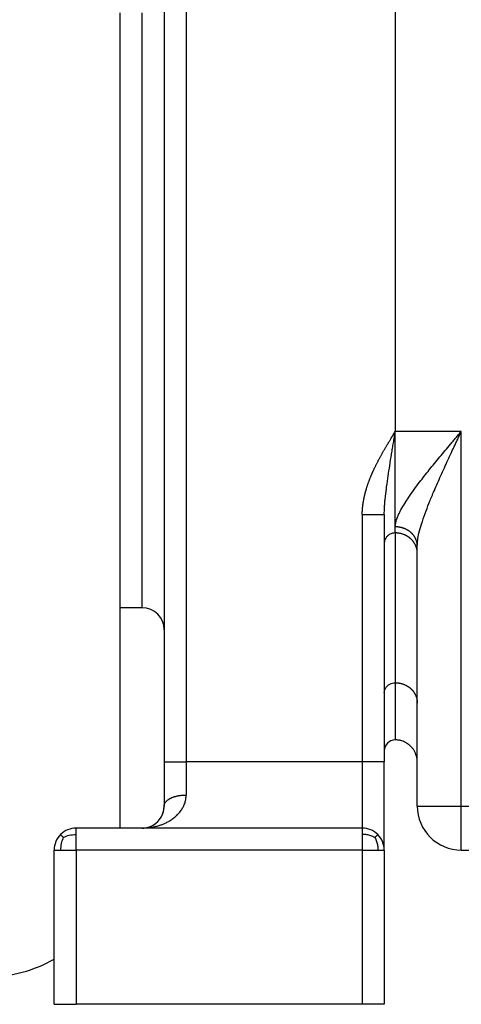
# Model space of a CAD drawing. Header units: inches. Extents: x -431 to 311, y -200 to 191.
# Tile 9 of 61: x -179 to -159, y -63 to -18. Entities that reach past the tile are written whole.
import ezdxf

# ---------------------------------------------------------------- set-up
doc = ezdxf.new("R2010")
doc.units = ezdxf.units.IN

# ---------------------------------------------------------------- blocks, each defined once
blk = doc.blocks.new('001_G23_G27_BF_B3_20W_30W_Motor_1_1__4', base_point=(-311, -62.766))
at = {"color": 1, "linetype": 'Continuous'}
for p, q in [((-171, 23.265), (-171, -51.735)), ((-161.5, 5.203), (-161.5, -36.735)), ((-173, -44.735), (-173, -17.735)), ((-161.5, -41.065), (-161.5, -36.735)), ((-158.5, -36.735), (-161.5, -36.735)), ((-158.5, -53.735), (-158.5, -36.735)), ((-161.5, -41.341), (-161.5, -41.065)), ((-161.5, -41.341), (-161.5, -48.14)), ((-161.5, -48.14), (-161.5, -50.735)), ((-163, -51.735), (-171, -51.735)), ((-160.5, -53.735), (-158.5, -53.735)), ((-158.5, -55.735), (-158.5, -53.735)), ((-158.5, -53.735), (-121, -53.735)), ((-176, -55.735), (-176, -62.735)), ((-163, -55.735), (-163, -62.735))]:
    blk.add_line(p, q, dxfattribs=at)
at = {"color": 7, "linetype": 'Continuous'}
for p, q in [((-172, 10.265), (-172, -45.735)), ((-174, -44.735), (-174, -17.735)), ((-162, -40.509), (-162, -41.802)), ((-162, -41.802), (-162, -48.601)), ((-160.5, -42.263), (-160.5, -41.931)), ((-160.5, -49.062), (-160.5, -42.263)), ((-173, -44.735), (-174, -44.735)), ((-174, -54.735), (-174, -44.735)), ((-172, -45.735), (-172, -51.735)), ((-162, -48.601), (-162, -51.235)), ((-160.5, -51.735), (-160.5, -49.062)), ((-162, -51.235), (-162, -51.735)), ((-172, -51.735), (-172, -53.735)), ((-162, -55.735), (-162, -51.735)), ((-160.5, -53.735), (-160.5, -51.735)), ((-173, -54.735), (-176, -54.735)), ((-163, -54.735), (-173, -54.735)), ((-177, -62.735), (-177, -55.735)), ((-162, -55.735), (-162, -62.735)), ((-158.5, -55.735), (-121, -55.735)), ((-177, -62.735), (-176, -62.735)), ((-163, -62.735), (-176, -62.735)), ((-162, -62.735), (-163, -62.735))]:
    blk.add_line(p, q, dxfattribs=at)
for centre, radius, start, end in [((-173, -45.735), 1, 0, 90), ((-161.5, -51.235), 0.5, 90, 180), ((-173, -53.735), 1, -29.9529, 0), ((-158.5, -53.735), 2, 180, -90), ((-173, -53.735), 1, -90, -29.9529), ((-176, -55.735), 1, 90, 135), ((-163, -55.735), 1, 45, 90), ((-176, -55.735), 1, 135, 180), ((-163, -55.735), 1, 0, 45), ((-180, -55.485), 6, -90, -60)]:
    blk.add_arc(centre, radius, start, end, dxfattribs=at)
at = {"color": 1, "linetype": 'Continuous'}
for points, knots in [([(-163, -40.509), (-163, -40.502), (-163, -40.486), (-163, -40.463), (-162.999, -40.44), (-162.999, -40.418), (-162.998, -40.395), (-162.997, -40.373), (-162.996, -40.352), (-162.995, -40.33), (-162.994, -40.309), (-162.992, -40.288), (-162.991, -40.267), (-162.989, -40.247), (-162.988, -40.229), (-162.987, -40.213), (-162.985, -40.198), (-162.984, -40.182), (-162.982, -40.166), (-162.98, -40.15), (-162.979, -40.134), (-162.977, -40.117), (-162.975, -40.099), (-162.973, -40.082), (-162.97, -40.064), (-162.968, -40.045), (-162.965, -40.026), (-162.963, -40.007), (-162.96, -39.988), (-162.957, -39.968), (-162.953, -39.943), (-162.948, -39.913), (-162.942, -39.879), (-162.936, -39.845), (-162.931, -39.819), (-162.928, -39.801), (-162.926, -39.79), (-162.924, -39.78), (-162.922, -39.771), (-162.92, -39.762), (-162.918, -39.753), (-162.915, -39.736), (-162.909, -39.711), (-162.902, -39.681), (-162.896, -39.653), (-162.89, -39.629), (-162.884, -39.604), (-162.878, -39.578), (-162.872, -39.552), (-162.865, -39.526), (-162.858, -39.5), (-162.851, -39.472), (-162.843, -39.445), (-162.834, -39.411), (-162.822, -39.372), (-162.808, -39.326), (-162.794, -39.281), (-162.78, -39.235), (-162.765, -39.19), (-162.75, -39.145), (-162.734, -39.101), (-162.718, -39.056), (-162.702, -39.012), (-162.686, -38.967), (-162.669, -38.923), (-162.652, -38.879), (-162.634, -38.835), (-162.616, -38.792), (-162.598, -38.748), (-162.58, -38.705), (-162.562, -38.662), (-162.543, -38.619), (-162.524, -38.577), (-162.505, -38.534), (-162.485, -38.492), (-162.464, -38.446), (-162.441, -38.397), (-162.416, -38.345), (-162.39, -38.293), (-162.364, -38.241), (-162.338, -38.188), (-162.312, -38.137), (-162.285, -38.085), (-162.258, -38.033), (-162.23, -37.981), (-162.203, -37.93), (-162.175, -37.878), (-162.146, -37.827), (-162.118, -37.775), (-162.089, -37.724), (-162.06, -37.673), (-162.031, -37.621), (-162.004, -37.573), (-161.978, -37.529), (-161.954, -37.487), (-161.929, -37.446), (-161.905, -37.404), (-161.88, -37.362), (-161.855, -37.32), (-161.83, -37.278), (-161.805, -37.236), (-161.779, -37.193), (-161.751, -37.147), (-161.722, -37.098), (-161.7, -37.063), (-161.69, -37.045), (-161.689, -37.045), (-161.689, -37.044), (-161.688, -37.042), (-161.687, -37.04), (-161.686, -37.038), (-161.684, -37.036), (-161.683, -37.033), (-161.681, -37.03), (-161.679, -37.027), (-161.677, -37.024), (-161.674, -37.02), (-161.672, -37.016), (-161.669, -37.012), (-161.667, -37.007), (-161.664, -37.003), (-161.661, -36.998), (-161.654, -36.987), (-161.643, -36.968), (-161.611, -36.916), (-161.563, -36.838), (-161.521, -36.769), (-161.5, -36.735)], [0, 0, 0, 0, 0.023294, 0.046368, 0.069211, 0.091812, 0.114161, 0.136247, 0.158057, 0.179581, 0.200808, 0.221725, 0.242322, 0.262586, 0.282506, 0.297139, 0.312187, 0.327648, 0.343515, 0.359786, 0.376456, 0.393522, 0.410978, 0.428822, 0.447049, 0.465655, 0.484637, 0.503991, 0.523713, 0.543799, 0.564246, 0.599094, 0.633817, 0.668402, 0.702834, 0.713647, 0.72411, 0.734223, 0.743989, 0.753407, 0.76248, 0.771208, 0.805229, 0.839168, 0.864011, 0.889303, 0.915048, 0.941245, 0.967896, 0.995003, 1.022567, 1.05059, 1.079073, 1.108018, 1.15556, 1.203087, 1.250596, 1.298083, 1.345547, 1.392985, 1.440391, 1.487764, 1.535098, 1.582391, 1.629637, 1.676832, 1.723972, 1.771051, 1.818064, 1.865007, 1.911874, 1.958659, 2.005356, 2.05196, 2.098466, 2.144865, 2.202859, 2.260918, 2.319044, 2.377238, 2.435498, 2.493825, 2.552218, 2.610678, 2.669202, 2.72779, 2.786442, 2.845155, 2.903929, 2.962761, 3.021651, 3.080595, 3.139593, 3.187277, 3.235145, 3.283225, 3.331548, 3.380142, 3.429035, 3.478258, 3.527839, 3.577807, 3.628191, 3.68903, 3.749841, 3.750102, 3.750838, 3.752027, 3.753651, 3.755687, 3.758118, 3.760921, 3.764078, 3.767568, 3.771371, 3.775466, 3.779834, 3.784455, 3.789308, 3.794372, 3.799629, 3.805058, 3.810638, 3.841029, 3.871409, 3.992865, 4.114304, 4.114304, 4.114304, 4.114304]), ([(-162, -40.509), (-161.999, -40.441), (-161.997, -40.304), (-161.987, -40.138), (-161.977, -40), (-161.968, -39.892), (-161.957, -39.778), (-161.934, -39.563), (-161.891, -39.221), (-161.824, -38.763), (-161.748, -38.269), (-161.682, -37.853), (-161.626, -37.505), (-161.583, -37.245), (-161.542, -36.99), (-161.514, -36.818), (-161.5, -36.735)], [0, 0, 0, 0, 0.20663, 0.409585, 0.498438, 0.621824, 0.735406, 0.840492, 1.272306, 1.768627, 2.230292, 2.769004, 3.034149, 3.287198, 3.558578, 3.810897, 3.810897, 3.810897, 3.810897]), ([(-161.5, -41.065), (-161.499, -41.033), (-161.496, -40.974), (-161.481, -40.888), (-161.46, -40.799), (-161.419, -40.67), (-161.349, -40.499), (-161.18, -40.163), (-160.864, -39.666), (-160.423, -39.067), (-159.947, -38.464), (-159.558, -37.991), (-159.236, -37.604), (-159.033, -37.363), (-158.869, -37.17), (-158.746, -37.024), (-158.623, -36.879), (-158.541, -36.782), (-158.5, -36.735)], [0, 0, 0, 0, 0.095374, 0.175228, 0.263648, 0.370239, 0.579267, 0.816103, 1.49956, 2.341032, 3.048823, 3.80394, 4.178098, 4.558713, 4.74986, 4.938715, 5.131092, 5.319444, 5.319444, 5.319444, 5.319444]), ([(-160.5, -41.931), (-160.496, -41.843), (-160.486, -41.65), (-160.418, -41.318), (-160.306, -40.914), (-160.15, -40.463), (-159.965, -39.981), (-159.74, -39.437), (-159.466, -38.813), (-159.206, -38.243), (-158.991, -37.779), (-158.855, -37.489), (-158.746, -37.257), (-158.664, -37.082), (-158.582, -36.908), (-158.527, -36.792), (-158.5, -36.735)], [0, 0, 0, 0, 0.262625, 0.580185, 1.012104, 1.520067, 2.012696, 2.558704, 3.286962, 4.057519, 4.437497, 4.823225, 5.016673, 5.207891, 5.402523, 5.593059, 5.593059, 5.593059, 5.593059]), ([(-163, -40.509), (-162.939, -40.509), (-162.817, -40.509), (-162.634, -40.509), (-162.459, -40.509), (-162.303, -40.509), (-162.175, -40.509), (-162.087, -40.509), (-162.033, -40.509), (-162.009, -40.509), (-162, -40.509)], [0, 0, 0, 0, 0.181979, 0.368095, 0.547202, 0.707107, 0.836967, 0.929788, 0.971849, 1, 1, 1, 1]), ([(-163, -40.509), (-163, -40.533), (-163, -40.58), (-163, -42.475), (-163, -46.193), (-163, -49.887), (-163, -51.735)], [0, 0, 0, 0, 0.070712, 0.141423, 5.683254, 11.225085, 11.225085, 11.225085, 11.225085]), ([(-160.5, -41.931), (-160.5, -41.918), (-160.501, -41.892), (-160.504, -41.853), (-160.509, -41.813), (-160.516, -41.773), (-160.526, -41.732), (-160.538, -41.692), (-160.553, -41.652), (-160.57, -41.612), (-160.589, -41.572), (-160.608, -41.539), (-160.624, -41.513), (-160.636, -41.494), (-160.649, -41.475), (-160.663, -41.457), (-160.677, -41.438), (-160.692, -41.42), (-160.708, -41.402), (-160.724, -41.385), (-160.74, -41.368), (-160.757, -41.351), (-160.775, -41.334), (-160.793, -41.318), (-160.811, -41.303), (-160.83, -41.287), (-160.85, -41.273), (-160.87, -41.258), (-160.89, -41.244), (-160.911, -41.231), (-160.931, -41.218), (-160.96, -41.202), (-160.996, -41.182), (-161.041, -41.161), (-161.086, -41.142), (-161.132, -41.125), (-161.178, -41.11), (-161.225, -41.098), (-161.271, -41.087), (-161.318, -41.079), (-161.364, -41.072), (-161.41, -41.068), (-161.455, -41.065), (-161.485, -41.065), (-161.5, -41.065)], [0, 0, 0, 0, 0.038621, 0.077948, 0.117987, 0.158742, 0.200214, 0.242402, 0.285302, 0.328905, 0.373197, 0.418161, 0.440889, 0.463775, 0.486814, 0.510003, 0.533337, 0.556809, 0.580415, 0.604147, 0.628, 0.651966, 0.676038, 0.700207, 0.724467, 0.748806, 0.773218, 0.797693, 0.822221, 0.846792, 0.871396, 0.896024, 0.945304, 0.99455, 1.043678, 1.092602, 1.14124, 1.18951, 1.237334, 1.284638, 1.331352, 1.377414, 1.422766, 1.467354, 1.467354, 1.467354, 1.467354]), ([(-161.5, -41.341), (-161.544, -41.344), (-161.63, -41.35), (-161.752, -41.398), (-161.857, -41.472), (-161.937, -41.568), (-161.99, -41.681), (-161.997, -41.762), (-162, -41.802)], [0, 0, 0, 0, 0.1303581, 0.2594325, 0.3862527, 0.5104191, 0.6322404, 0.7526871, 0.7526871, 0.7526871, 0.7526871]), ([(-160.5, -42.263), (-160.5, -42.249), (-160.501, -42.221), (-160.504, -42.18), (-160.509, -42.137), (-160.516, -42.095), (-160.526, -42.052), (-160.538, -42.009), (-160.553, -41.966), (-160.57, -41.923), (-160.589, -41.881), (-160.608, -41.846), (-160.624, -41.819), (-160.636, -41.799), (-160.649, -41.778), (-160.663, -41.759), (-160.677, -41.739), (-160.692, -41.72), (-160.708, -41.701), (-160.724, -41.682), (-160.74, -41.664), (-160.757, -41.646), (-160.775, -41.628), (-160.793, -41.611), (-160.811, -41.595), (-160.83, -41.578), (-160.85, -41.563), (-160.87, -41.547), (-160.89, -41.533), (-160.91, -41.518), (-160.931, -41.505), (-160.953, -41.492), (-160.974, -41.479), (-160.996, -41.467), (-161.018, -41.455), (-161.048, -41.441), (-161.086, -41.424), (-161.132, -41.406), (-161.178, -41.39), (-161.225, -41.377), (-161.271, -41.365), (-161.318, -41.356), (-161.364, -41.35), (-161.41, -41.345), (-161.455, -41.342), (-161.485, -41.342), (-161.5, -41.341)], [0, 0, 0, 0, 0.041088, 0.082914, 0.12547, 0.168746, 0.212726, 0.257394, 0.302728, 0.348703, 0.395291, 0.442457, 0.466247, 0.490167, 0.514212, 0.538374, 0.562649, 0.58703, 0.611509, 0.636081, 0.660737, 0.68547, 0.710272, 0.735135, 0.760051, 0.785011, 0.810006, 0.835028, 0.860067, 0.885114, 0.91016, 0.935195, 0.960211, 0.985197, 1.010144, 1.035043, 1.084656, 1.133964, 1.182896, 1.231383, 1.279359, 1.326762, 1.373536, 1.419627, 1.464988, 1.509578, 1.509578, 1.509578, 1.509578]), ([(-162, -48.601), (-161.997, -48.561), (-161.99, -48.48), (-161.937, -48.367), (-161.857, -48.27), (-161.752, -48.197), (-161.63, -48.149), (-161.544, -48.143), (-161.5, -48.14)], [0, 0, 0, 0, 0.1204467, 0.2422681, 0.3664344, 0.4932546, 0.622329, 0.7526871, 0.7526871, 0.7526871, 0.7526871]), ([(-161.5, -48.14), (-161.485, -48.14), (-161.455, -48.141), (-161.41, -48.144), (-161.364, -48.148), (-161.318, -48.155), (-161.271, -48.164), (-161.225, -48.175), (-161.178, -48.189), (-161.132, -48.205), (-161.086, -48.222), (-161.048, -48.239), (-161.018, -48.254), (-160.996, -48.266), (-160.974, -48.278), (-160.953, -48.29), (-160.931, -48.303), (-160.91, -48.317), (-160.89, -48.331), (-160.87, -48.346), (-160.85, -48.361), (-160.83, -48.377), (-160.811, -48.393), (-160.793, -48.41), (-160.775, -48.427), (-160.757, -48.444), (-160.74, -48.462), (-160.724, -48.481), (-160.708, -48.499), (-160.692, -48.518), (-160.677, -48.538), (-160.663, -48.557), (-160.649, -48.577), (-160.636, -48.597), (-160.624, -48.618), (-160.608, -48.645), (-160.589, -48.68), (-160.57, -48.722), (-160.553, -48.765), (-160.538, -48.808), (-160.526, -48.851), (-160.516, -48.894), (-160.509, -48.936), (-160.504, -48.978), (-160.501, -49.02), (-160.5, -49.048), (-160.5, -49.062)], [0, 0, 0, 0, 0.04459, 0.089951, 0.136042, 0.182816, 0.230219, 0.278195, 0.326682, 0.375614, 0.424922, 0.474535, 0.499434, 0.524381, 0.549367, 0.574383, 0.599418, 0.624464, 0.649511, 0.67455, 0.699572, 0.724567, 0.749527, 0.774443, 0.799306, 0.824108, 0.848841, 0.873497, 0.898069, 0.922548, 0.946929, 0.971204, 0.995366, 1.019411, 1.043331, 1.067121, 1.114287, 1.160875, 1.20685, 1.252184, 1.296852, 1.340832, 1.384108, 1.426664, 1.46849, 1.509578, 1.509578, 1.509578, 1.509578]), ([(-172, -51.735), (-171.992, -51.735), (-171.977, -51.735), (-171.929, -51.735), (-171.839, -51.735), (-171.694, -51.735), (-171.509, -51.735), (-171.324, -51.735), (-171.151, -51.735), (-171.051, -51.735), (-171, -51.735)], [0, 0, 0, 0, 0.023056, 0.046112, 0.144941, 0.292893, 0.48147, 0.699837, 0.848158, 1, 1, 1, 1]), ([(-171, -51.735), (-171, -51.865), (-171, -52.124), (-171, -52.507), (-171, -52.876), (-171, -53.117), (-171, -53.235)], [0, 0, 0, 0, 0.391584, 0.776468, 1.148055, 1.5, 1.5, 1.5, 1.5]), ([(-162, -51.735), (-162.008, -51.735), (-162.023, -51.735), (-162.071, -51.735), (-162.161, -51.735), (-162.306, -51.735), (-162.491, -51.735), (-162.676, -51.735), (-162.849, -51.735), (-162.949, -51.735), (-163, -51.735)], [0, 0, 0, 0, 0.023056, 0.046112, 0.144941, 0.292893, 0.48147, 0.699837, 0.848158, 1, 1, 1, 1]), ([(-163, -51.735), (-163, -51.882), (-163, -52.174), (-163, -52.689), (-163, -53.248), (-163, -53.813), (-163, -54.255), (-163, -54.526), (-163, -54.669), (-163, -54.713), (-163, -54.735)], [0, 0, 0, 0, 0.442626, 0.875563, 1.544096, 2.120788, 2.571658, 2.869312, 2.934656, 3, 3, 3, 3]), ([(-173, -54.735), (-172.95, -54.734), (-172.842, -54.732), (-172.685, -54.717), (-172.522, -54.693), (-172.359, -54.658), (-172.199, -54.611), (-172.049, -54.556), (-171.904, -54.491), (-171.781, -54.426), (-171.679, -54.362), (-171.6, -54.307), (-171.525, -54.248), (-171.455, -54.188), (-171.388, -54.124), (-171.32, -54.051), (-171.257, -53.972), (-171.204, -53.896), (-171.161, -53.826), (-171.131, -53.77), (-171.11, -53.725), (-171.097, -53.695), (-171.086, -53.67), (-171.079, -53.652), (-171.072, -53.634), (-171.057, -53.593), (-171.039, -53.532), (-171.019, -53.447), (-171.007, -53.365), (-171.001, -53.299), (-171, -53.257), (-171, -53.242), (-171, -53.235)], [0, 0, 0, 0, 0.151392, 0.322356, 0.47224, 0.645666, 0.822359, 0.971101, 1.124229, 1.300361, 1.386903, 1.486028, 1.588006, 1.674445, 1.762595, 1.866644, 1.972169, 2.064117, 2.146733, 2.217176, 2.253708, 2.295674, 2.315533, 2.335494, 2.353195, 2.375803, 2.465415, 2.542506, 2.637319, 2.7167, 2.740093, 2.762444, 2.762444, 2.762444, 2.762444]), ([(-172, -53.735), (-172, -53.727), (-171.999, -53.712), (-171.996, -53.689), (-171.991, -53.666), (-171.984, -53.643), (-171.974, -53.62), (-171.962, -53.596), (-171.947, -53.573), (-171.93, -53.55), (-171.91, -53.527), (-171.888, -53.504), (-171.864, -53.482), (-171.837, -53.46), (-171.808, -53.439), (-171.776, -53.419), (-171.742, -53.399), (-171.707, -53.381), (-171.669, -53.363), (-171.63, -53.346), (-171.589, -53.33), (-171.547, -53.316), (-171.504, -53.302), (-171.459, -53.29), (-171.414, -53.279), (-171.368, -53.269), (-171.322, -53.261), (-171.275, -53.254), (-171.229, -53.248), (-171.182, -53.243), (-171.136, -53.239), (-171.09, -53.236), (-171.045, -53.235), (-171.015, -53.235), (-171, -53.235)], [0, 0, 0, 0, 0.022312, 0.045154, 0.068658, 0.09296, 0.118196, 0.144494, 0.171973, 0.200735, 0.230865, 0.262428, 0.295468, 0.330005, 0.366036, 0.403536, 0.442459, 0.482739, 0.524288, 0.567006, 0.610776, 0.655468, 0.700944, 0.747058, 0.79366, 0.840599, 0.887721, 0.934878, 0.981924, 1.028722, 1.075139, 1.121054, 1.166354, 1.210937, 1.210937, 1.210937, 1.210937]), ([(-176, -55.027), (-176, -54.984), (-176, -54.91), (-176, -54.824), (-176, -54.77), (-176, -54.746), (-176, -54.735)], [0, 0, 0, 0, 0.1287093, 0.2226816, 0.2577875, 0.2928933, 0.2928933, 0.2928933, 0.2928933]), ([(-163, -54.735), (-163, -54.746), (-163, -54.77), (-163, -54.824), (-163, -54.91), (-163, -54.984), (-163, -55.027)], [0, 0, 0, 0, 0.0351058, 0.0702117, 0.164184, 0.2928933, 0.2928933, 0.2928933, 0.2928933]), ([(-176.58, -55.16), (-176.584, -55.155), (-176.593, -55.146), (-176.607, -55.132), (-176.619, -55.119), (-176.631, -55.107), (-176.642, -55.095), (-176.652, -55.085), (-176.661, -55.075), (-176.67, -55.067), (-176.677, -55.059), (-176.684, -55.052), (-176.69, -55.046), (-176.695, -55.041), (-176.699, -55.037), (-176.702, -55.034), (-176.704, -55.031), (-176.706, -55.029), (-176.707, -55.028), (-176.707, -55.028), (-176.707, -55.027)], [0, 0, 0, 0, 0.0200199, 0.0390962, 0.0571492, 0.0741097, 0.0899197, 0.1045316, 0.1179086, 0.1300247, 0.1408647, 0.1504239, 0.1587087, 0.1657359, 0.1715333, 0.1761393, 0.1796036, 0.1819875, 0.1833672, 0.1838648, 0.1838648, 0.1838648, 0.1838648]), ([(-176.58, -55.16), (-176.618, -55.25), (-176.696, -55.433), (-176.703, -55.633), (-176.707, -55.735)], [0, 0, 0, 0, 0.2899796, 0.5930366, 0.5930366, 0.5930366, 0.5930366]), ([(-176.58, -55.16), (-176.491, -55.121), (-176.307, -55.04), (-176.105, -55.032), (-176, -55.027)], [0, 0, 0, 0, 0.2874537, 0.5994379, 0.5994379, 0.5994379, 0.5994379]), ([(-176, -55.735), (-176, -55.672), (-176, -55.549), (-176, -55.396), (-176, -55.283), (-176, -55.204), (-176, -55.122), (-176, -55.062), (-176, -55.027)], [0, 0, 0, 0, 0.1873655, 0.3680946, 0.4589438, 0.528618, 0.6027835, 0.7071067, 0.7071067, 0.7071067, 0.7071067]), ([(-163, -55.027), (-163, -55.08), (-163, -55.193), (-163, -55.366), (-163, -55.549), (-163, -55.672), (-163, -55.735)], [0, 0, 0, 0, 0.1580974, 0.3390121, 0.5197412, 0.7071067, 0.7071067, 0.7071067, 0.7071067]), ([(-162.423, -55.163), (-162.453, -55.148), (-162.512, -55.12), (-162.604, -55.086), (-162.696, -55.059), (-162.791, -55.04), (-162.892, -55.029), (-162.962, -55.028), (-163, -55.027)], [0, 0, 0, 0, 0.0993274, 0.1979087, 0.2933297, 0.3872954, 0.4857393, 0.5986277, 0.5986277, 0.5986277, 0.5986277]), ([(-162.423, -55.163), (-162.415, -55.155), (-162.401, -55.14), (-162.38, -55.118), (-162.362, -55.099), (-162.345, -55.082), (-162.331, -55.067), (-162.319, -55.055), (-162.309, -55.045), (-162.302, -55.038), (-162.297, -55.032), (-162.294, -55.029), (-162.293, -55.028), (-162.293, -55.027)], [0, 0, 0, 0, 0.0325845, 0.0625656, 0.0896276, 0.113529, 0.134103, 0.1512572, 0.1649738, 0.1753092, 0.182395, 0.1864402, 0.1877627, 0.1877627, 0.1877627, 0.1877627]), ([(-162.423, -55.163), (-162.409, -55.193), (-162.381, -55.254), (-162.347, -55.347), (-162.321, -55.439), (-162.304, -55.532), (-162.294, -55.631), (-162.293, -55.699), (-162.293, -55.735)], [0, 0, 0, 0, 0.1007964, 0.200315, 0.2958555, 0.3887388, 0.4843946, 0.5921622, 0.5921622, 0.5921622, 0.5921622]), ([(-177, -55.735), (-176.999, -55.735), (-176.996, -55.735), (-176.989, -55.735), (-176.979, -55.735), (-176.971, -55.735), (-176.966, -55.735)], [0, 0, 0, 0, 0.00427757, 0.00855514, 0.01921472, 0.03407417, 0.03407417, 0.03407417, 0.03407417]), ([(-176.966, -55.735), (-176.959, -55.735), (-176.945, -55.735), (-176.921, -55.735), (-176.894, -55.735), (-176.875, -55.735), (-176.866, -55.735)], [0, 0, 0, 0, 0.01933936, 0.04204629, 0.07362563, 0.09990042, 0.09990042, 0.09990042, 0.09990042]), ([(-163, -55.735), (-162.935, -55.735), (-162.807, -55.735), (-162.623, -55.735), (-162.452, -55.735), (-162.344, -55.735), (-162.293, -55.735)], [0, 0, 0, 0, 0.1950903, 0.3826835, 0.5531806, 0.7071068, 0.7071068, 0.7071068, 0.7071068]), ([(-162.293, -55.735), (-162.254, -55.735), (-162.182, -55.735), (-162.097, -55.735), (-162.038, -55.735), (-162.013, -55.735), (-162, -55.735)], [0, 0, 0, 0, 0.1163357, 0.2167728, 0.254833, 0.2928932, 0.2928932, 0.2928932, 0.2928932])]:
    blk.add_open_spline(points, degree=3, knots=knots, dxfattribs=at)
at = {"color": 7, "linetype": 'Continuous'}
for points, knots in [([(-160.5, -51.735), (-160.502, -51.685), (-160.506, -51.586), (-160.538, -51.454), (-160.582, -51.331), (-160.638, -51.222), (-160.71, -51.117), (-160.794, -51.022), (-160.886, -50.942), (-160.987, -50.873), (-161.092, -50.819), (-161.19, -50.782), (-161.277, -50.759), (-161.352, -50.745), (-161.427, -50.736), (-161.477, -50.735), (-161.5, -50.735)], [0, 0, 0, 0, 0.1483, 0.296594, 0.405577, 0.540831, 0.662825, 0.784818, 0.919974, 1.028894, 1.150968, 1.273043, 1.342395, 1.421328, 1.500394, 1.56985, 1.56985, 1.56985, 1.56985]), ([(-172.134, -54.234), (-172.131, -54.229), (-172.125, -54.219), (-172.118, -54.206), (-172.111, -54.192), (-172.102, -54.174), (-172.091, -54.152), (-172.081, -54.128), (-172.072, -54.105), (-172.063, -54.082), (-172.056, -54.062), (-172.048, -54.036), (-172.038, -54.004), (-172.029, -53.971), (-172.023, -53.941), (-172.017, -53.916), (-172.012, -53.888), (-172.008, -53.861), (-172.005, -53.835), (-172.003, -53.812), (-172.002, -53.791), (-172.001, -53.773), (-172, -53.755), (-172, -53.742), (-172, -53.736), (-172, -53.735), (-172, -53.735)], [0, 0, 0, 0, 0.0176294, 0.0325583, 0.0445778, 0.0664093, 0.0912752, 0.1183371, 0.1439358, 0.1678564, 0.1898771, 0.2097696, 0.248957, 0.288705, 0.3136424, 0.3399589, 0.3675327, 0.3960907, 0.4223147, 0.446151, 0.4659001, 0.4843453, 0.5029498, 0.5199944, 0.5212462, 0.5224775, 0.5224775, 0.5224775, 0.5224775])]:
    blk.add_open_spline(points, degree=3, knots=knots, dxfattribs=at)
at = {"color": 1, "linetype": 'Continuous'}
for points in [[(-176.866, -55.735), (-176.84, -55.735), (-176.787, -55.735), (-176.734, -55.735), (-176.707, -55.735)], [(-176.707, -55.735), (-176.589, -55.735), (-176.354, -55.735), (-176.118, -55.735), (-176, -55.735)], [(-163, -55.735), (-164.083, -55.735), (-166.25, -55.735), (-169.5, -55.735), (-172.75, -55.735), (-174.917, -55.735), (-176, -55.735)]]:
    blk.add_open_spline(points, degree=3, dxfattribs=at)
blk = doc.blocks.new('Vordans1', base_point=(-190.5, 0))
blk.add_blockref('001_G23_G27_BF_B3_20W_30W_Motor_1_1__4', (-311, -62.766))

msp = doc.modelspace()

# ---------------------------------------------------------------- block references
msp.add_blockref('Vordans1', (-190.5, 0))

doc.saveas('drawing.dxf')
